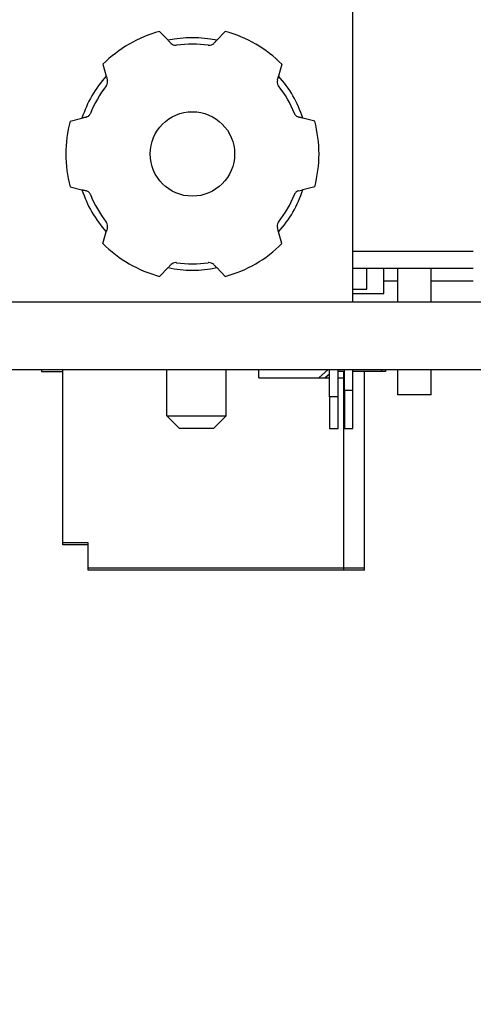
# Model space of a CAD drawing. Header units: millimetres. Extents: x 3 to 207, y 3 to 294.
# Tile 64 of 94: x 124.3 to 129.68, y 181.38 to 193.03. Entities that reach past the tile are written whole.
import ezdxf

# ---------------------------------------------------------------- set-up
doc = ezdxf.new("R2010")
doc.units = ezdxf.units.MM
doc.layers.add('几何体', color=7, linetype='Continuous')
doc.layers.add('尺寸', color=3, linetype='Continuous')
doc.styles.add('SLDTEXTSTYLE0', font='Microsoft YaHei.ttf')
doc.dimstyles.new('SLDDIMSTYLE1', dxfattribs={"dimtxt": 2, "dimasz": 3.5, "dimexe": 0, "dimexo": 0.0625, "dimgap": 0.5, "dimtad": 1, "dimlfac": 2, "dimrnd": 1e-09, "dimzin": 12, "dimdsep": 46, "dimtxsty": 'SLDTEXTSTYLE0', "dimsah": 1, "dimcen": 0.09, "dimadec": 0, "dimazin": 3, "dimtfac": 1, "dimtmove": 0, "dimatfit": 0, "dimfxl": 0, "dimfrac": 2, "dimtolj": 1, "dimtzin": 12, "dimarcsym": 0})
doc.dimstyles.new('SLDDIMSTYLE2', dxfattribs={"dimtxt": 2, "dimasz": 3.5, "dimexe": 0, "dimexo": 0.0625, "dimgap": 0.5, "dimtad": 1, "dimlfac": 2, "dimrnd": 1e-09, "dimzin": 4, "dimdsep": 46, "dimtxsty": 'SLDTEXTSTYLE0', "dimsah": 1, "dimcen": 0.09, "dimadec": 0, "dimazin": 1, "dimtfac": 1, "dimtmove": 0, "dimatfit": 0, "dimfxl": 0, "dimfrac": 2, "dimtolj": 1, "dimtzin": 12, "dimarcsym": 0})
doc.dimstyles.new('SLDDIMSTYLE3', dxfattribs={"dimtxt": 2, "dimasz": 3.5, "dimexe": 0, "dimexo": 0.0625, "dimgap": 0.5, "dimtad": 1, "dimlfac": 2, "dimrnd": 1e-09, "dimzin": 12, "dimdsep": 46, "dimtxsty": 'SLDTEXTSTYLE0', "dimsah": 1, "dimcen": 0.09, "dimadec": 0, "dimazin": 3, "dimtfac": 1, "dimtofl": 0, "dimtmove": 0, "dimatfit": 3, "dimfxl": 0, "dimfrac": 2, "dimtolj": 1, "dimtzin": 12, "dimarcsym": 0})

# ---------------------------------------------------------------- blocks, each defined once
blk = doc.blocks.new('_D_32')
at = {"layer": '尺寸', "transparency": 16777216}
for p, q in [((152.844, 197.823), (152.844, 201.669)), ((121.705, 197.823), (153.844, 197.823)), ((152.844, 197.823), (152.844, 189.693)), ((139.875, 189.693), (153.844, 189.693)), ((152.844, 189.693), (152.844, 185.847))]:
    blk.add_line(p, q, dxfattribs=at)
for points in [[(152.844, 197.823), (153.151, 199.823), (152.536, 199.823)], [(152.844, 189.693), (152.536, 187.693), (153.151, 187.693)]]:
    blk.add_solid(points, dxfattribs=at)
at = {"layer": '尺寸', "transparency": 16777216, "insert": (150.219, 190.23), "char_height": 2, "attachment_point": 1, "rotation": 90, "style": 'SLDTEXTSTYLE0'}
blk.add_mtext('16.26', dxfattribs=at)
blk = doc.blocks.new('_D_35')
at = {"layer": '尺寸', "transparency": 16777216}
for p, q in [((148.358, 193.293), (148.358, 198.231)), ((129.25, 193.293), (149.358, 193.293)), ((148.358, 193.293), (148.358, 189.693)), ((139.875, 189.693), (149.358, 189.693)), ((148.358, 189.693), (148.358, 185.847))]:
    blk.add_line(p, q, dxfattribs=at)
for points in [[(148.358, 193.293), (148.665, 195.293), (148.05, 195.293)], [(148.358, 189.693), (148.05, 187.693), (148.665, 187.693)]]:
    blk.add_solid(points, dxfattribs=at)
at = {"layer": '尺寸', "transparency": 16777216, "insert": (145.734, 193.304), "char_height": 2, "attachment_point": 1, "rotation": 90, "style": 'SLDTEXTSTYLE0'}
blk.add_mtext('7.20', dxfattribs=at)
blk = doc.blocks.new('_D_38')
at = {"layer": '尺寸', "transparency": 16777216}
for p, q in [((78.129, 172.473), (78.129, 180.792)), ((137.121, 172.473), (137.121, 180.792)), ((78.129, 179.792), (137.121, 179.792))]:
    blk.add_line(p, q, dxfattribs=at)
for points in [[(78.129, 179.792), (80.129, 179.484), (80.129, 180.099)], [(137.121, 179.792), (135.121, 180.099), (135.121, 179.484)]]:
    blk.add_solid(points, dxfattribs=at)
at = {"layer": '尺寸', "transparency": 16777216, "insert": (102.317, 182.416), "char_height": 2, "attachment_point": 1, "style": 'SLDTEXTSTYLE0'}
blk.add_mtext('117.98', dxfattribs=at)

msp = doc.modelspace()

# ---------------------------------------------------------------- linework, layer by layer
at = {"layer": '几何体'}
for p, q in [((128.25, 189.6929), (128.25, 193.2929)), ((125.9618, 192.8918), (126.0623, 192.7874)), ((126.7382, 192.8918), (126.6377, 192.7874)), ((125.2893, 192.5035), (125.3294, 192.3643)), ((127.4107, 192.5035), (127.3706, 192.3643)), ((124.9011, 191.8311), (125.0417, 191.866)), ((127.7989, 191.8311), (127.6583, 191.866)), ((124.9011, 191.0546), (125.0417, 191.0198)), ((127.7989, 191.0546), (127.6583, 191.0198)), ((125.2893, 190.3822), (125.3294, 190.5214)), ((127.4107, 190.3822), (127.3706, 190.5214)), ((128.25, 190.2929), (129.6781, 190.2929)), ((125.9618, 189.994), (126.0623, 190.0983)), ((126.7382, 189.994), (126.6377, 190.0983)), ((128.25, 190.0929), (129.6781, 190.0929)), ((128.4162, 189.8429), (128.4162, 190.0929)), ((128.6162, 189.7929), (128.6162, 190.0929)), ((128.7792, 190.0929), (128.7792, 189.6929)), ((129.1792, 189.6929), (129.1792, 190.0929)), ((128.7792, 189.9379), (128.6162, 189.9379)), ((129.6781, 189.9379), (129.1792, 189.9379)), ((128.25, 189.8429), (128.4162, 189.8429)), ((128.25, 189.7929), (128.6162, 189.7929)), ((123.25, 189.6929), (128.25, 189.6929)), ((128.25, 189.6929), (130.53, 189.6929)), ((77.8753, 188.8929), (137.3753, 188.8929)), ((124.5637, 188.8929), (124.5637, 188.8679)), ((124.5637, 188.8679), (124.8137, 188.8679)), ((124.8137, 186.8429), (124.8137, 188.8929)), ((126.0485, 188.3429), (126.0485, 188.8929)), ((126.7485, 188.3429), (126.7485, 188.8929)), ((127.1387, 188.7929), (127.1387, 188.8929)), ((127.8481, 188.7929), (127.9589, 188.8914)), ((127.975, 188.8388), (127.9234, 188.7929)), ((127.9589, 188.8914), (127.9607, 188.8929)), ((127.975, 188.5679), (127.975, 188.8929)), ((128.075, 188.5679), (128.075, 188.8929)), ((128.15, 188.8679), (128.075, 188.8679)), ((128.1387, 188.8679), (128.1387, 188.7929)), ((128.15, 188.6429), (128.15, 188.8929)), ((128.25, 188.6429), (128.25, 188.8929)), ((128.5887, 188.8679), (128.25, 188.8679)), ((128.3887, 186.5429), (128.3887, 188.8679)), ((128.5887, 188.8929), (128.5887, 188.8679)), ((128.6387, 188.8679), (128.5887, 188.8679)), ((128.6387, 188.8929), (128.6387, 188.8679)), ((128.7792, 188.8929), (128.7792, 188.5929)), ((129.1792, 188.5929), (129.1792, 188.8929)), ((127.1387, 188.7929), (127.975, 188.7929)), ((128.075, 188.7929), (128.1387, 188.7929)), ((128.1387, 188.7929), (128.1387, 186.5429)), ((128.25, 188.6429), (128.15, 188.6429)), ((128.15, 188.6429), (128.15, 188.1929)), ((128.25, 188.1929), (128.25, 188.6429)), ((128.075, 188.5679), (127.975, 188.5679)), ((127.975, 188.5679), (127.975, 188.1929)), ((128.075, 188.1929), (128.075, 188.5679)), ((129.1792, 188.5929), (128.7792, 188.5929)), ((126.0485, 188.3429), (126.7485, 188.3429)), ((126.0485, 188.3429), (126.1985, 188.1929)), ((126.7485, 188.3429), (126.5985, 188.1929)), ((126.5985, 188.1929), (126.1985, 188.1929)), ((127.975, 188.1929), (128.075, 188.1929)), ((128.15, 188.1929), (128.25, 188.1929)), ((124.8137, 186.8179), (124.8137, 186.8429)), ((125.1137, 186.8429), (124.8137, 186.8429)), ((125.1137, 186.8179), (124.8137, 186.8179)), ((125.1137, 186.5429), (125.1137, 186.8429)), ((125.1137, 186.5179), (125.1137, 186.5429)), ((128.1387, 186.5429), (125.1137, 186.5429)), ((128.1387, 186.5179), (125.1137, 186.5179)), ((128.1387, 186.5429), (128.1387, 186.5179)), ((128.3887, 186.5429), (128.1387, 186.5429)), ((128.3887, 186.5179), (128.1387, 186.5179)), ((128.3887, 186.5179), (128.3887, 186.5429))]:
    msp.add_line(p, q, dxfattribs=at)
msp.add_circle((126.35, 191.4429), 0.5, dxfattribs=at)
for radius, start, end in [(1.5, 105, 135), (1.375, 77.92202, 102.07798), (1.5, 45, 75), (1.3, 81.6808, 98.3192), (1.375, 137.92202, 162.07798), (1.375, 17.92202, 42.07798), (1.3, 141.6808, 158.3192), (1.3, 21.6808, 38.3192), (1.5, 165, 195), (1.5, 345, 15), (1.375, 197.92202, 222.07798), (1.3, 201.6808, 218.3192), (1.3, 321.6808, 338.3192), (1.375, 317.92202, 342.07798), (1.5, 225, 255), (1.5, 285, 315), (1.3, 261.6808, 278.3192), (1.375, 257.92202, 282.07798)]:
    msp.add_arc((126.35, 191.4429), radius, start, end, dxfattribs=at)
for points, knots in [([(126.097, 192.7514), (126.0888, 192.7599), (126.0776, 192.7715), (126.0655, 192.7841), (126.0623, 192.7874)], [0, 0, 0, 0, 0.7340503, 1, 1, 1, 1]), ([(126.097, 192.7514), (126.1054, 192.7447), (126.1237, 192.7302), (126.1463, 192.7277), (126.1593, 192.7288), (126.1616, 192.7292), (126.1619, 192.7292)], [0, 0, 0, 0, 0.40679, 0.89143886, 0.98700189, 1, 1, 1, 1]), ([(126.5381, 192.7292), (126.5384, 192.7292), (126.5407, 192.7288), (126.5537, 192.7277), (126.5763, 192.7302), (126.5946, 192.7447), (126.603, 192.7514)], [0, 0, 0, 0, 0.0129981, 0.1085611, 0.59321, 1, 1, 1, 1]), ([(126.6377, 192.7874), (126.6288, 192.7782), (126.6166, 192.7655), (126.6058, 192.7544), (126.603, 192.7514)], [0, 0, 0, 0, 0.7321897, 1, 1, 1, 1]), ([(125.3294, 192.3643), (125.333, 192.3519), (125.3379, 192.335), (125.3421, 192.3202), (125.3433, 192.3162)], [0, 0, 0, 0, 0.73218969, 1, 1, 1, 1]), ([(127.3567, 192.3162), (127.36, 192.3276), (127.3645, 192.3431), (127.3693, 192.3599), (127.3706, 192.3643)], [0, 0, 0, 0, 0.7340503, 1, 1, 1, 1]), ([(125.3301, 192.2489), (125.3302, 192.2492), (125.3317, 192.251), (125.3391, 192.2616), (125.3483, 192.2825), (125.3448, 192.3056), (125.3433, 192.3162)], [0, 0, 0, 0, 0.01299811, 0.10856114, 0.59321, 1, 1, 1, 1]), ([(127.3567, 192.3162), (127.3551, 192.3056), (127.3517, 192.2825), (127.3608, 192.2616), (127.3683, 192.251), (127.3698, 192.2492), (127.3699, 192.2489)], [0, 0, 0, 0, 0.40679, 0.8914389, 0.9870019, 1, 1, 1, 1]), ([(125.0903, 191.8781), (125.0788, 191.8752), (125.0631, 191.8713), (125.0462, 191.8671), (125.0417, 191.866)], [0, 0, 0, 0, 0.7340503, 1, 1, 1, 1]), ([(125.0903, 191.8781), (125.1002, 191.882), (125.122, 191.8906), (125.1355, 191.9089), (125.141, 191.9207), (125.1419, 191.9229), (125.142, 191.9231)], [0, 0, 0, 0, 0.40679, 0.8914389, 0.9870019, 1, 1, 1, 1]), ([(127.558, 191.9231), (127.5581, 191.9229), (127.559, 191.9207), (127.5645, 191.9089), (127.578, 191.8906), (127.5997, 191.882), (127.6097, 191.8781)], [0, 0, 0, 0, 0.0129981, 0.1085611, 0.59321, 1, 1, 1, 1]), ([(127.6583, 191.866), (127.6458, 191.8691), (127.6287, 191.8733), (127.6137, 191.8771), (127.6097, 191.8781)], [0, 0, 0, 0, 0.7321897, 1, 1, 1, 1]), ([(125.0417, 191.0198), (125.0542, 191.0167), (125.0713, 191.0124), (125.0863, 191.0087), (125.0903, 191.0077)], [0, 0, 0, 0, 0.7321897, 1, 1, 1, 1]), ([(125.142, 190.9626), (125.1419, 190.9629), (125.141, 190.9651), (125.1355, 190.9768), (125.122, 190.9952), (125.1002, 191.0038), (125.0903, 191.0077)], [0, 0, 0, 0, 0.0129981, 0.1085611, 0.59321, 1, 1, 1, 1]), ([(127.6097, 191.0077), (127.5997, 191.0038), (127.578, 190.9952), (127.5645, 190.9768), (127.559, 190.9651), (127.5581, 190.9629), (127.558, 190.9626)], [0, 0, 0, 0, 0.40679, 0.89143886, 0.98700189, 1, 1, 1, 1]), ([(127.6097, 191.0077), (127.6212, 191.0105), (127.6368, 191.0144), (127.6538, 191.0186), (127.6583, 191.0198)], [0, 0, 0, 0, 0.73405033, 1, 1, 1, 1]), ([(125.3433, 190.5696), (125.3448, 190.5801), (125.3483, 190.6032), (125.3391, 190.6241), (125.3317, 190.6347), (125.3302, 190.6366), (125.3301, 190.6368)], [0, 0, 0, 0, 0.40679, 0.8914389, 0.9870019, 1, 1, 1, 1]), ([(127.3699, 190.6368), (127.3698, 190.6366), (127.3683, 190.6347), (127.3608, 190.6241), (127.3517, 190.6032), (127.3551, 190.5801), (127.3567, 190.5696)], [0, 0, 0, 0, 0.0129981, 0.1085611, 0.59321, 1, 1, 1, 1]), ([(125.3433, 190.5696), (125.34, 190.5582), (125.3355, 190.5426), (125.3307, 190.5259), (125.3294, 190.5214)], [0, 0, 0, 0, 0.7340503, 1, 1, 1, 1]), ([(127.3706, 190.5214), (127.367, 190.5338), (127.3621, 190.5507), (127.3579, 190.5656), (127.3567, 190.5696)], [0, 0, 0, 0, 0.7321897, 1, 1, 1, 1]), ([(126.0623, 190.0983), (126.0712, 190.1076), (126.0834, 190.1202), (126.0942, 190.1314), (126.097, 190.1344)], [0, 0, 0, 0, 0.7321897, 1, 1, 1, 1]), ([(126.1619, 190.1566), (126.1616, 190.1566), (126.1593, 190.1569), (126.1463, 190.1581), (126.1237, 190.1555), (126.1054, 190.141), (126.097, 190.1344)], [0, 0, 0, 0, 0.0129981, 0.1085611, 0.59321, 1, 1, 1, 1]), ([(126.603, 190.1344), (126.5946, 190.141), (126.5763, 190.1555), (126.5537, 190.1581), (126.5407, 190.1569), (126.5384, 190.1566), (126.5381, 190.1566)], [0, 0, 0, 0, 0.40679, 0.8914389, 0.9870019, 1, 1, 1, 1]), ([(126.603, 190.1344), (126.6112, 190.1258), (126.6224, 190.1142), (126.6345, 190.1016), (126.6377, 190.0983)], [0, 0, 0, 0, 0.7340503, 1, 1, 1, 1])]:
    msp.add_open_spline(points, degree=3, knots=knots, dxfattribs=at)

# ---------------------------------------------------------------- dimensions: what is measured, and where the dimension line sits
at = {"layer": '尺寸'}
for base, p1, dimstyle, picture, middle in [((152.8437, 189.6929), (120.7052, 197.8229), 'SLDDIMSTYLE1', '_D_32', (152.8437, 193.4164)), ((148.3577, 189.6929), (128.25, 193.2929), 'SLDDIMSTYLE2', '_D_35', (148.3577, 195.7675))]:
    dim = msp.add_linear_dim(base=base, p1=p1, p2=(138.8753, 189.6929), angle=90, dimstyle=dimstyle, dxfattribs=at)
    dim.commit()
    dim.dimension.update_dxf_attribs({"geometry": picture, "text_midpoint": middle, "dimtype": 160})
dim = msp.add_linear_dim(base=(137.1213, 179.7918), p1=(78.1293, 171.4731), p2=(137.1213, 171.4731), dimstyle='SLDDIMSTYLE3', dxfattribs=at)
dim.commit()
dim.dimension.update_dxf_attribs({"geometry": '_D_38', "text_midpoint": (106.2257, 179.7918), "dimtype": 160})

doc.saveas('drawing.dxf')
